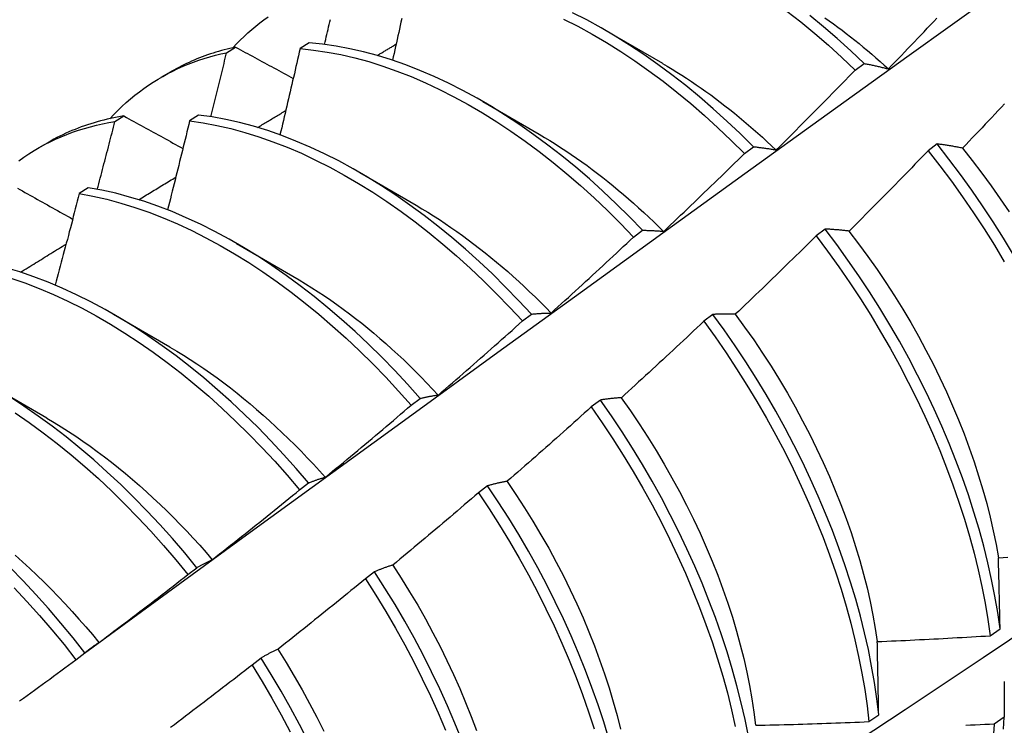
# Model space of a CAD drawing. Header units: inches. Extents: x 23 to 609, y 66 to 286.
# Tile 121 of 178: x 581.317 to 581.595, y 219.897 to 220.096. Entities that reach past the tile are written whole.
import ezdxf

# ---------------------------------------------------------------- set-up
doc = ezdxf.new("R2010")
doc.units = ezdxf.units.IN
doc.header["$MEASUREMENT"] = 0
doc.layers.add('Visible Edges(ANSI)', color=7, linetype='Continuous', lineweight=25)

msp = doc.modelspace()

# ---------------------------------------------------------------- linework, layer by layer
at = {"layer": 'Visible Edges(ANSI)'}
for p, q in [((581.48248, 220.09324), (581.49843, 220.08401)), ((581.37526, 220.087), (581.37781, 220.08857)), ((581.39856, 220.08978), (581.39604, 220.08814)), ((581.55293, 220.08205), (581.55545, 220.08395)), ((581.35681, 220.08007), (581.35962, 220.08169)), ((581.44768, 220.0732), (581.46363, 220.06397)), ((581.34371, 220.06754), (581.34625, 220.06912)), ((581.36733, 220.06939), (581.36481, 220.06773)), ((581.32201, 220.06003), (581.32483, 220.06165)), ((581.52163, 220.05853), (581.52416, 220.06044)), ((581.57608, 220.06122), (581.57352, 220.05928)), ((581.41288, 220.05316), (581.42883, 220.04394)), ((581.33614, 220.04885), (581.33362, 220.04718)), ((581.49028, 220.03492), (581.49281, 220.03683)), ((581.54443, 220.03718), (581.54187, 220.03523)), ((581.37808, 220.03313), (581.39403, 220.0239)), ((581.34328, 220.01309), (581.35923, 220.00386)), ((581.45888, 220.01121), (581.46142, 220.01313)), ((581.51271, 220.01306), (581.51014, 220.01111)), ((581.30848, 219.99305), (581.32443, 219.98382)), ((581.42742, 219.98741), (581.42996, 219.98933)), ((581.48091, 219.98888), (581.47834, 219.98692)), ((581.3959, 219.96353), (581.39845, 219.96546)), ((581.44904, 219.96464), (581.44646, 219.96268)), ((581.36432, 219.93956), (581.36687, 219.9415)), ((581.41709, 219.94034), (581.4145, 219.93837)), ((581.59111, 219.92229), (581.59387, 219.92425)), ((581.33267, 219.91552), (581.33523, 219.91747)), ((581.38506, 219.91598), (581.38246, 219.91401)), ((581.5568, 219.89801), (581.55957, 219.89997)), ((581.59504, 219.89925), (581.59222, 219.89732))]:
    msp.add_line(p, q, dxfattribs=at)
at = {"layer": 'Visible Edges(ANSI)', "flags": 128}
for points in [[(581.33513, 219.91739), (581.35855, 219.93447), (581.38195, 219.9515), (581.40532, 219.9685), (581.42866, 219.98546), (581.45197, 220.00239), (581.47526, 220.01926), (581.49853, 220.0361), (581.52177, 220.05289), (581.545, 220.06963), (581.5682, 220.08633), (581.59138, 220.10298), (581.61455, 220.11959), (581.6377, 220.13614), (581.66084, 220.15264), (581.68396, 220.16909), (581.70707, 220.18548), (581.73016, 220.20183), (581.75325, 220.21811), (581.77633, 220.23435)], [(581.37706, 220.0884), (581.37808, 220.08949), (581.37913, 220.09056), (581.3802, 220.09159), (581.38128, 220.09259), (581.38239, 220.09357), (581.38352, 220.09452), (581.38466, 220.09543), (581.38583, 220.09632), (581.38701, 220.09717)], [(581.40295, 220.08933), (581.40311, 220.09003), (581.40328, 220.09074), (581.40345, 220.09145), (581.40361, 220.09216), (581.40378, 220.09287), (581.40394, 220.09357), (581.40411, 220.09428), (581.40428, 220.09499), (581.40444, 220.0957), (581.4046, 220.0964)], [(581.42476, 220.09663), (581.42455, 220.09565), (581.42433, 220.09467), (581.42412, 220.09369), (581.4239, 220.09271), (581.42369, 220.09173), (581.42347, 220.09074), (581.42325, 220.08976), (581.42303, 220.08878), (581.42281, 220.0878), (581.4226, 220.08682), (581.42238, 220.08584), (581.42216, 220.08486)], [(581.47051, 220.09652), (581.47455, 220.09446), (581.47859, 220.09224), (581.48263, 220.08987), (581.48665, 220.08735), (581.49066, 220.08468), (581.49465, 220.08187), (581.49861, 220.07892), (581.50255, 220.07584), (581.50645, 220.07262), (581.51031, 220.06928), (581.51413, 220.06582), (581.51791, 220.06223), (581.52163, 220.05853)], [(581.52416, 220.06044), (581.52043, 220.06413), (581.51666, 220.0677), (581.51283, 220.07116), (581.50897, 220.07449), (581.50506, 220.0777), (581.50113, 220.08077), (581.49716, 220.08371), (581.49317, 220.08651), (581.48916, 220.08916), (581.48513, 220.09167), (581.4811, 220.09403), (581.47706, 220.09624), (581.47302, 220.09829)], [(581.53365, 220.09878), (581.53758, 220.09569), (581.54148, 220.09247), (581.54534, 220.08912), (581.54916, 220.08565), (581.55293, 220.08205)], [(581.55545, 220.08395), (581.55168, 220.08753), (581.54786, 220.091), (581.544, 220.09434), (581.54009, 220.09755)], [(581.54433, 220.09689), (581.54555, 220.09603), (581.54677, 220.09515), (581.54799, 220.09425), (581.54921, 220.09334), (581.55042, 220.09242), (581.55162, 220.09148), (581.55283, 220.09053), (581.55403, 220.08956), (581.55523, 220.08858), (581.55642, 220.08759), (581.55761, 220.08658), (581.55879, 220.08556), (581.55997, 220.08452), (581.56114, 220.08348), (581.56231, 220.08241)], [(581.56231, 220.08243), (581.56324, 220.08338), (581.56415, 220.08433), (581.56507, 220.08528), (581.56599, 220.08624), (581.56691, 220.08719), (581.56782, 220.08814), (581.56874, 220.0891), (581.56965, 220.09006), (581.57057, 220.09101), (581.57148, 220.09197), (581.57239, 220.09293), (581.57331, 220.09389), (581.57422, 220.09485), (581.57513, 220.09581), (581.57604, 220.09678)], [(581.37781, 220.08857), (581.377, 220.08839), (581.3762, 220.08821), (581.37539, 220.08801), (581.37459, 220.08781), (581.3738, 220.08759), (581.37301, 220.08737), (581.37223, 220.08714), (581.37145, 220.08689), (581.37067, 220.08664), (581.3699, 220.08638), (581.36913, 220.08611), (581.36837, 220.08582), (581.36761, 220.08553), (581.36686, 220.08523), (581.36612, 220.08492), (581.36537, 220.0846), (581.36464, 220.08427), (581.36391, 220.08393), (581.36318, 220.08358), (581.36246, 220.08322), (581.36174, 220.08285), (581.36103, 220.08247), (581.36032, 220.08209), (581.35962, 220.08169)], [(581.37781, 220.08857), (581.37849, 220.0882), (581.37916, 220.08783), (581.37984, 220.08747), (581.38051, 220.0871), (581.38119, 220.08673), (581.38186, 220.08637), (581.38254, 220.086), (581.38322, 220.08563), (581.3839, 220.08527), (581.38457, 220.0849), (581.38525, 220.08453), (581.38593, 220.08416), (581.38661, 220.0838), (581.38729, 220.08343), (581.38797, 220.08306), (581.38865, 220.08269), (581.38933, 220.08233), (581.39001, 220.08196), (581.39069, 220.08159), (581.39137, 220.08122), (581.39206, 220.08086), (581.39274, 220.08049), (581.39342, 220.08012), (581.39411, 220.07975)], [(581.39604, 220.08814), (581.39581, 220.08712), (581.39557, 220.08611), (581.39534, 220.08509), (581.39511, 220.08408), (581.39487, 220.08307), (581.39464, 220.08205), (581.39441, 220.08104), (581.39417, 220.08002), (581.39393, 220.07901), (581.3937, 220.07799), (581.39346, 220.07698), (581.39323, 220.07596), (581.39299, 220.07495), (581.39275, 220.07393), (581.39251, 220.07292), (581.39227, 220.0719), (581.39203, 220.07089), (581.3918, 220.06987), (581.39156, 220.06886), (581.39132, 220.06784), (581.39107, 220.06683), (581.39083, 220.06581), (581.39059, 220.06479), (581.39035, 220.06378)], [(581.39604, 220.08814), (581.39983, 220.08775), (581.40367, 220.08718), (581.40755, 220.08645), (581.41147, 220.08554), (581.41542, 220.08447), (581.41939, 220.08322), (581.42339, 220.08181), (581.42741, 220.08024), (581.43144, 220.0785), (581.43547, 220.0766), (581.43951, 220.07455), (581.44356, 220.07234), (581.44759, 220.06997), (581.45162, 220.06746), (581.45563, 220.0648), (581.45962, 220.062), (581.46358, 220.05906), (581.46752, 220.05598), (581.47142, 220.05278), (581.47529, 220.04944), (581.47911, 220.04599), (581.48289, 220.04241), (581.48661, 220.03872), (581.49028, 220.03492)], [(581.49281, 220.03683), (581.48914, 220.04062), (581.48541, 220.0443), (581.48163, 220.04787), (581.47781, 220.05132), (581.47394, 220.05465), (581.47003, 220.05784), (581.46609, 220.06091), (581.46212, 220.06384), (581.45813, 220.06663), (581.45412, 220.06928), (581.4501, 220.07178), (581.44606, 220.07413), (581.44202, 220.07633), (581.43798, 220.07837), (581.43394, 220.08026), (581.42991, 220.08198), (581.4259, 220.08354), (581.4219, 220.08494), (581.41793, 220.08617), (581.41398, 220.08724), (581.41007, 220.08813), (581.40619, 220.08885), (581.40235, 220.0894), (581.39856, 220.08978)], [(581.41782, 220.0862), (581.41804, 220.08634), (581.41827, 220.08647), (581.41849, 220.0866), (581.41871, 220.08674), (581.41894, 220.08687), (581.41916, 220.087), (581.41938, 220.08714), (581.41961, 220.08727), (581.41983, 220.0874), (581.42005, 220.08754), (581.42027, 220.08767), (581.4205, 220.0878), (581.42072, 220.08794), (581.42094, 220.08807), (581.42117, 220.0882), (581.42139, 220.08834), (581.42161, 220.08847), (581.42184, 220.08861), (581.42206, 220.08874), (581.42228, 220.08887), (581.42251, 220.08901), (581.42273, 220.08914), (581.42295, 220.08927), (581.42317, 220.08941)], [(581.34226, 220.06836), (581.34338, 220.06955), (581.34452, 220.07071), (581.34569, 220.07183), (581.34688, 220.07291), (581.3481, 220.07396), (581.34934, 220.07498), (581.3506, 220.07596), (581.35189, 220.0769), (581.3532, 220.07781), (581.35453, 220.07868), (581.35588, 220.07952), (581.35725, 220.08032), (581.35865, 220.08108), (581.36006, 220.08181), (581.36149, 220.0825), (581.36295, 220.08315), (581.36442, 220.08376), (581.36592, 220.08434), (581.36743, 220.08488), (581.36896, 220.08538), (581.37051, 220.08584), (581.37208, 220.08627), (581.37366, 220.08665), (581.37526, 220.087)], [(581.37081, 220.06891), (581.371, 220.06966), (581.37119, 220.07041), (581.37137, 220.07117), (581.37156, 220.07192), (581.37175, 220.07268), (581.37194, 220.07343), (581.37212, 220.07419), (581.37231, 220.07494), (581.3725, 220.07569), (581.37268, 220.07645), (581.37287, 220.0772), (581.37306, 220.07796), (581.37324, 220.07871), (581.37343, 220.07946), (581.37361, 220.08022), (581.3738, 220.08097), (581.37398, 220.08172), (581.37416, 220.08248), (581.37435, 220.08323), (581.37453, 220.08399), (581.37471, 220.08474), (581.3749, 220.08549), (581.37508, 220.08625), (581.37526, 220.087)], [(581.49843, 220.08397), (581.49981, 220.08317), (581.50118, 220.08235), (581.50256, 220.0815), (581.50393, 220.08064), (581.50529, 220.07976), (581.50666, 220.07886), (581.50802, 220.07794), (581.50938, 220.077), (581.51074, 220.07604), (581.51209, 220.07506), (581.51344, 220.07406), (581.51479, 220.07305), (581.51613, 220.07201), (581.51747, 220.07096), (581.5188, 220.06989), (581.52013, 220.0688), (581.52145, 220.0677), (581.52277, 220.06657), (581.52408, 220.06543), (581.52539, 220.06428), (581.52669, 220.0631), (581.52798, 220.06192), (581.52927, 220.06071), (581.53055, 220.05949)], [(581.55545, 220.08395), (581.55573, 220.0839), (581.55601, 220.08385), (581.55629, 220.08379), (581.55657, 220.08374), (581.55685, 220.08368), (581.55713, 220.08362), (581.55742, 220.08357), (581.5577, 220.08351), (581.55798, 220.08345), (581.55827, 220.08339), (581.55855, 220.08332), (581.55884, 220.08326), (581.55912, 220.0832), (581.55941, 220.08313), (581.5597, 220.08307), (581.55999, 220.083), (581.56027, 220.08293), (581.56056, 220.08286), (581.56085, 220.08279), (581.56115, 220.08272), (581.56144, 220.08265), (581.56173, 220.08258), (581.56202, 220.0825), (581.56231, 220.08243)], [(581.53057, 220.05952), (581.53151, 220.06045), (581.53245, 220.06138), (581.53339, 220.06231), (581.53433, 220.06324), (581.53527, 220.06417), (581.53621, 220.06511), (581.53714, 220.06604), (581.53808, 220.06698), (581.53901, 220.06791), (581.53994, 220.06885), (581.54088, 220.06979), (581.54181, 220.07073), (581.54274, 220.07167), (581.54367, 220.07261), (581.5446, 220.07355), (581.54553, 220.07449), (581.54645, 220.07543), (581.54738, 220.07638), (581.54831, 220.07732), (581.54923, 220.07827), (581.55016, 220.07921), (581.55108, 220.08016), (581.55201, 220.08111), (581.55293, 220.08205)], [(581.59517, 220.07256), (581.59426, 220.0716), (581.59335, 220.07063), (581.59244, 220.06966), (581.59152, 220.0687), (581.59061, 220.06774), (581.5897, 220.06677), (581.58879, 220.06581), (581.58787, 220.06485), (581.58696, 220.06389), (581.58604, 220.06293), (581.58512, 220.06197), (581.58421, 220.06101), (581.58329, 220.06006)], [(581.34625, 220.06912), (581.34529, 220.06896), (581.34433, 220.06879), (581.34338, 220.0686), (581.34243, 220.0684), (581.34149, 220.06819), (581.34056, 220.06796), (581.33963, 220.06773), (581.33871, 220.06747), (581.33779, 220.06721), (581.33688, 220.06693), (581.33597, 220.06664), (581.33508, 220.06633), (581.33418, 220.06601), (581.3333, 220.06568), (581.33242, 220.06534), (581.33155, 220.06498), (581.33069, 220.06461), (581.32983, 220.06422), (581.32898, 220.06383), (581.32813, 220.06342), (581.32729, 220.063), (581.32646, 220.06256), (581.32564, 220.06211), (581.32483, 220.06165)], [(581.34625, 220.06912), (581.34694, 220.06874), (581.34763, 220.06836), (581.34832, 220.06798), (581.34901, 220.06759), (581.3497, 220.06721), (581.35039, 220.06683), (581.35108, 220.06645), (581.35177, 220.06607), (581.35246, 220.06569), (581.35316, 220.06531), (581.35385, 220.06492), (581.35454, 220.06454), (581.35524, 220.06416), (581.35593, 220.06378), (581.35663, 220.0634), (581.35732, 220.06301), (581.35802, 220.06263), (581.35871, 220.06225), (581.35941, 220.06187), (581.36011, 220.06148), (581.36081, 220.0611), (581.3615, 220.06072), (581.3622, 220.06033), (581.3629, 220.05995)], [(581.46142, 220.01313), (581.4578, 220.01702), (581.45412, 220.0208), (581.45039, 220.02448), (581.44661, 220.02804), (581.44278, 220.03148), (581.43891, 220.0348), (581.435, 220.03799), (581.43106, 220.04105), (581.42709, 220.04397), (581.4231, 220.04675), (581.41908, 220.04939), (581.41506, 220.05188), (581.41102, 220.05422), (581.40698, 220.05641), (581.40294, 220.05845), (581.3989, 220.06032), (581.39487, 220.06204), (581.39086, 220.06359), (581.38687, 220.06498), (581.38289, 220.0662), (581.37895, 220.06725), (581.37504, 220.06814), (581.37116, 220.06885), (581.36733, 220.06939)], [(581.38403, 220.06587), (581.38436, 220.06607), (581.38469, 220.06627), (581.38502, 220.06647), (581.38535, 220.06667), (581.38568, 220.06687), (581.38602, 220.06707), (581.38635, 220.06727), (581.38668, 220.06747), (581.38701, 220.06767), (581.38734, 220.06787), (581.38767, 220.06807), (581.38801, 220.06827), (581.38834, 220.06847), (581.38867, 220.06867), (581.389, 220.06887), (581.38933, 220.06907), (581.38966, 220.06927), (581.39, 220.06947), (581.39033, 220.06967), (581.39066, 220.06987), (581.39099, 220.07007), (581.39132, 220.07027), (581.39165, 220.07047), (581.39199, 220.07067)], [(581.31655, 220.05647), (581.31796, 220.05747), (581.31939, 220.05843), (581.32085, 220.05934), (581.32233, 220.06021), (581.32384, 220.06104), (581.32538, 220.06183), (581.32693, 220.06257), (581.32851, 220.06326), (581.33012, 220.06392), (581.33174, 220.06453), (581.33339, 220.06509), (581.33506, 220.06561), (581.33675, 220.06609), (581.33846, 220.06652), (581.34019, 220.0669), (581.34194, 220.06724), (581.34371, 220.06754)], [(581.33871, 220.0484), (581.33893, 220.0492), (581.33914, 220.04999), (581.33935, 220.05079), (581.33956, 220.05159), (581.33977, 220.05239), (581.33998, 220.05318), (581.34019, 220.05398), (581.3404, 220.05478), (581.34061, 220.05558), (581.34082, 220.05638), (581.34102, 220.05717), (581.34123, 220.05797), (581.34144, 220.05877), (581.34165, 220.05957), (581.34185, 220.06036), (581.34206, 220.06116), (581.34227, 220.06196), (581.34247, 220.06276), (581.34268, 220.06355), (581.34289, 220.06435), (581.34309, 220.06515), (581.3433, 220.06595), (581.3435, 220.06674), (581.34371, 220.06754)], [(581.36481, 220.06773), (581.36455, 220.06669), (581.3643, 220.06564), (581.36404, 220.0646), (581.36379, 220.06355), (581.36353, 220.0625), (581.36327, 220.06146), (581.36301, 220.06041), (581.36276, 220.05936), (581.3625, 220.05832), (581.36224, 220.05727), (581.36198, 220.05622), (581.36172, 220.05517), (581.36146, 220.05413), (581.3612, 220.05308), (581.36094, 220.05203), (581.36068, 220.05098), (581.36041, 220.04994), (581.36015, 220.04889), (581.35989, 220.04784), (581.35962, 220.04679), (581.35936, 220.04575), (581.3591, 220.0447), (581.35883, 220.04365), (581.35856, 220.0426)], [(581.36481, 220.06773), (581.36864, 220.06718), (581.37252, 220.06646), (581.37644, 220.06556), (581.38038, 220.06449), (581.38436, 220.06326), (581.38835, 220.06186), (581.39237, 220.0603), (581.3964, 220.05857), (581.40043, 220.05668), (581.40448, 220.05463), (581.40852, 220.05243), (581.41255, 220.05008), (581.41658, 220.04757), (581.42059, 220.04492), (581.42458, 220.04213), (581.42855, 220.0392), (581.43249, 220.03613), (581.43639, 220.03293), (581.44026, 220.02961), (581.44409, 220.02615), (581.44786, 220.02259), (581.45159, 220.0189), (581.45526, 220.01511), (581.45888, 220.01121)], [(581.46362, 220.06396), (581.46513, 220.06307), (581.46664, 220.06216), (581.46815, 220.06122), (581.46965, 220.06026), (581.47116, 220.05928), (581.47265, 220.05827), (581.47415, 220.05724), (581.47564, 220.05618), (581.47713, 220.05511), (581.47862, 220.05401), (581.48009, 220.05289), (581.48157, 220.05175), (581.48304, 220.05058), (581.4845, 220.0494), (581.48596, 220.04819), (581.48742, 220.04697), (581.48886, 220.04572), (581.4903, 220.04446), (581.49173, 220.04317), (581.49316, 220.04187), (581.49458, 220.04055), (581.49599, 220.03921), (581.49739, 220.03785), (581.49878, 220.03648)], [(581.52416, 220.06044), (581.52442, 220.06041), (581.52468, 220.06038), (581.52494, 220.06036), (581.5252, 220.06033), (581.52546, 220.0603), (581.52573, 220.06026), (581.52599, 220.06023), (581.52626, 220.0602), (581.52652, 220.06016), (581.52679, 220.06013), (581.52705, 220.06009), (581.52732, 220.06005), (581.52759, 220.06001), (581.52786, 220.05997), (581.52813, 220.05993), (581.52839, 220.05989), (581.52867, 220.05985), (581.52894, 220.0598), (581.52921, 220.05976), (581.52948, 220.05971), (581.52975, 220.05967), (581.53003, 220.05962), (581.5303, 220.05957), (581.53057, 220.05952)], [(581.58329, 220.06006), (581.58298, 220.06011), (581.58267, 220.06017), (581.58236, 220.06023), (581.58206, 220.06029), (581.58175, 220.06034), (581.58145, 220.0604), (581.58114, 220.06045), (581.58084, 220.0605), (581.58053, 220.06055), (581.58023, 220.0606), (581.57993, 220.06065), (581.57963, 220.0607), (581.57933, 220.06075), (581.57903, 220.0608), (581.57873, 220.06084), (581.57843, 220.06089), (581.57814, 220.06093), (581.57784, 220.06098), (581.57755, 220.06102), (581.57725, 220.06106), (581.57696, 220.0611), (581.57666, 220.06114), (581.57637, 220.06118), (581.57608, 220.06122)], [(581.59769, 220.02992), (581.59487, 220.03457), (581.59196, 220.03918), (581.58896, 220.04372), (581.58587, 220.04821), (581.58269, 220.05262), (581.57942, 220.05696), (581.57608, 220.06122)], [(581.58325, 220.06004), (581.58601, 220.05656), (581.58871, 220.05301), (581.59135, 220.04941), (581.59392, 220.04576), (581.59642, 220.04205)], [(581.4988, 220.03653), (581.49976, 220.03743), (581.50071, 220.03834), (581.50167, 220.03925), (581.50263, 220.04016), (581.50359, 220.04107), (581.50455, 220.04198), (581.5055, 220.04289), (581.50646, 220.04381), (581.50741, 220.04472), (581.50836, 220.04564), (581.50932, 220.04655), (581.51027, 220.04747), (581.51122, 220.04839), (581.51217, 220.0493), (581.51312, 220.05022), (581.51407, 220.05114), (581.51501, 220.05206), (581.51596, 220.05299), (581.51691, 220.05391), (581.51785, 220.05483), (581.5188, 220.05576), (581.51974, 220.05668), (581.52069, 220.05761), (581.52163, 220.05853)], [(581.57352, 220.05928), (581.5726, 220.05832), (581.57168, 220.05737), (581.57076, 220.05642), (581.56983, 220.05547), (581.56891, 220.05452), (581.56798, 220.05357), (581.56706, 220.05262), (581.56613, 220.05167), (581.5652, 220.05072), (581.56428, 220.04977), (581.56335, 220.04883), (581.56242, 220.04788), (581.56149, 220.04694), (581.56056, 220.04599), (581.55962, 220.04505), (581.55869, 220.04411), (581.55776, 220.04317), (581.55682, 220.04223), (581.55589, 220.04129), (581.55495, 220.04035), (581.55401, 220.03941), (581.55308, 220.03848), (581.55214, 220.03754), (581.5512, 220.03661)], [(581.57352, 220.05928), (581.57686, 220.05501), (581.58012, 220.05067), (581.58329, 220.04625), (581.58638, 220.04176), (581.58938, 220.03721), (581.59228, 220.0326), (581.59508, 220.02794)], [(581.35042, 220.04547), (581.35085, 220.04573), (581.35129, 220.046), (581.35173, 220.04626), (581.35216, 220.04653), (581.3526, 220.0468), (581.35304, 220.04706), (581.35347, 220.04733), (581.35391, 220.04759), (581.35434, 220.04786), (581.35478, 220.04812), (581.35522, 220.04839), (581.35565, 220.04866), (581.35609, 220.04892), (581.35653, 220.04919), (581.35696, 220.04945), (581.3574, 220.04972), (581.35784, 220.04998), (581.35827, 220.05025), (581.35871, 220.05052), (581.35914, 220.05078), (581.35958, 220.05105), (581.36002, 220.05131), (581.36045, 220.05158), (581.36089, 220.05184)], [(581.42996, 219.98933), (581.4264, 219.99332), (581.42278, 219.99721), (581.4191, 220.00099), (581.41537, 220.00465), (581.41158, 220.00821), (581.40775, 220.01164), (581.40388, 220.01495), (581.39997, 220.01813), (581.39603, 220.02118), (581.39206, 220.0241), (581.38806, 220.02687), (581.38405, 220.0295), (581.38002, 220.03199), (581.37598, 220.03432), (581.37194, 220.0365), (581.3679, 220.03852), (581.36386, 220.04039), (581.35984, 220.0421), (581.35582, 220.04364), (581.35183, 220.04502), (581.34786, 220.04623), (581.34392, 220.04727), (581.34001, 220.04814), (581.33614, 220.04885)], [(581.45595, 219.82847), (581.47824, 219.843), (581.5005, 219.85757), (581.52272, 219.87217), (581.5449, 219.8868), (581.56703, 219.90147), (581.58913, 219.91616), (581.61118, 219.93088), (581.6332, 219.94562), (581.65518, 219.9604), (581.67711, 219.9752), (581.69901, 219.99002), (581.72086, 220.00487), (581.74268, 220.01973), (581.76445, 220.03462), (581.78619, 220.04953)], [(581.31616, 220.04873), (581.31686, 220.04833), (581.31757, 220.04794), (581.31827, 220.04754), (581.31898, 220.04715), (581.31968, 220.04675), (581.32039, 220.04635), (581.32109, 220.04596), (581.3218, 220.04556), (581.32251, 220.04517), (581.32322, 220.04477), (581.32392, 220.04437), (581.32463, 220.04398), (581.32534, 220.04358), (581.32605, 220.04318), (581.32676, 220.04278), (581.32747, 220.04239), (581.32819, 220.04199), (581.3289, 220.04159), (581.32961, 220.04119), (581.33032, 220.0408), (581.33104, 220.0404), (581.33175, 220.04)], [(581.33362, 220.04718), (581.33334, 220.0461), (581.33306, 220.04503), (581.33278, 220.04395), (581.3325, 220.04287), (581.33222, 220.0418), (581.33194, 220.04072), (581.33166, 220.03964), (581.33138, 220.03857), (581.3311, 220.03749), (581.33081, 220.03641), (581.33053, 220.03534), (581.33025, 220.03426), (581.32996, 220.03318), (581.32968, 220.0321), (581.32939, 220.03103), (581.32911, 220.02995), (581.32882, 220.02887), (581.32853, 220.0278), (581.32825, 220.02672), (581.32796, 220.02564), (581.32767, 220.02456), (581.32738, 220.02349), (581.32709, 220.02241), (581.3268, 220.02133)], [(581.33362, 220.04718), (581.33749, 220.04647), (581.3414, 220.04558), (581.34535, 220.04452), (581.34932, 220.0433), (581.35332, 220.04191), (581.35733, 220.04035), (581.36136, 220.03864), (581.3654, 220.03676), (581.36944, 220.03472), (581.37348, 220.03253), (581.37751, 220.03018), (581.38154, 220.02769), (581.38555, 220.02505), (581.38955, 220.02226), (581.39352, 220.01934), (581.39746, 220.01628), (581.40136, 220.01309), (581.40523, 220.00977), (581.40906, 220.00632), (581.41284, 220.00276), (581.41657, 219.99908), (581.42025, 219.9953), (581.42387, 219.9914), (581.42742, 219.98741)], [(581.42882, 220.04388), (581.43047, 220.04291), (581.43211, 220.04191), (581.43376, 220.04089), (581.4354, 220.03983), (581.43704, 220.03875), (581.43867, 220.03764), (581.4403, 220.03651), (581.44193, 220.03534), (581.44355, 220.03416), (581.44516, 220.03294), (581.44677, 220.0317), (581.44837, 220.03044), (581.44997, 220.02915), (581.45156, 220.02784), (581.45314, 220.0265), (581.45472, 220.02514), (581.45628, 220.02376), (581.45784, 220.02235), (581.45939, 220.02092), (581.46092, 220.01947), (581.46245, 220.01799), (581.46397, 220.0165), (581.46547, 220.01498), (581.46697, 220.01344)], [(581.49281, 220.03683), (581.49306, 220.03683), (581.4933, 220.03683), (581.49354, 220.03682), (581.49379, 220.03682), (581.49403, 220.03681), (581.49428, 220.03681), (581.49452, 220.0368), (581.49477, 220.03679), (581.49501, 220.03678), (581.49526, 220.03677), (581.49551, 220.03676), (581.49576, 220.03675), (581.49601, 220.03674), (581.49626, 220.03672), (581.49651, 220.03671), (581.49676, 220.03669), (581.49701, 220.03668), (581.49727, 220.03666), (581.49752, 220.03664), (581.49777, 220.03662), (581.49803, 220.0366), (581.49828, 220.03657), (581.49854, 220.03655), (581.4988, 220.03653)], [(581.54187, 220.03523), (581.54093, 220.0343), (581.53998, 220.03337), (581.53904, 220.03244), (581.53809, 220.03151), (581.53715, 220.03058), (581.5362, 220.02965), (581.53526, 220.02872), (581.53431, 220.0278), (581.53336, 220.02687), (581.53241, 220.02595), (581.53146, 220.02502), (581.53051, 220.0241), (581.52956, 220.02318), (581.52861, 220.02226), (581.52766, 220.02134), (581.52671, 220.02042), (581.52575, 220.0195), (581.5248, 220.01858), (581.52384, 220.01767), (581.52289, 220.01675), (581.52193, 220.01584), (581.52097, 220.01492), (581.52001, 220.01401), (581.51905, 220.0131)], [(581.54187, 220.03523), (581.54513, 220.03089), (581.54831, 220.02647), (581.5514, 220.02199), (581.5544, 220.01744), (581.55731, 220.01284), (581.56012, 220.00818), (581.56283, 220.00348), (581.56544, 219.99873), (581.56794, 219.99396), (581.57033, 219.98915), (581.57261, 219.98432), (581.57478, 219.97948), (581.57683, 219.97462), (581.57875, 219.96976), (581.58056, 219.96491), (581.58225, 219.96006), (581.58381, 219.95522), (581.58524, 219.95041), (581.58655, 219.94562), (581.58772, 219.94087), (581.58877, 219.93615), (581.58968, 219.93148), (581.59046, 219.92685), (581.59111, 219.92229)], [(581.5512, 220.03661), (581.55091, 220.03664), (581.55062, 220.03667), (581.55033, 220.03671), (581.55004, 220.03674), (581.54976, 220.03677), (581.54947, 220.0368), (581.54918, 220.03683), (581.5489, 220.03686), (581.54861, 220.03688), (581.54833, 220.03691), (581.54804, 220.03693), (581.54776, 220.03696), (581.54748, 220.03698), (581.5472, 220.037), (581.54692, 220.03703), (581.54664, 220.03705), (581.54636, 220.03707), (581.54608, 220.03708), (581.5458, 220.0371), (581.54553, 220.03712), (581.54525, 220.03713), (581.54498, 220.03715), (581.5447, 220.03716), (581.54443, 220.03718)], [(581.59387, 219.92425), (581.59322, 219.92882), (581.59243, 219.93345), (581.5915, 219.93813), (581.59045, 219.94285), (581.58926, 219.9476), (581.58795, 219.95239), (581.58651, 219.95721), (581.58494, 219.96205), (581.58324, 219.9669), (581.58142, 219.97175), (581.57949, 219.97661), (581.57743, 219.98147), (581.57525, 219.98631), (581.57297, 219.99114), (581.57057, 219.99594), (581.56806, 220.00071), (581.56544, 220.00546), (581.56272, 220.01016), (581.5599, 220.01481), (581.55699, 220.01941), (581.55398, 220.02395), (581.55088, 220.02843), (581.5477, 220.03284), (581.54443, 220.03718)], [(581.55118, 220.03657), (581.55388, 220.03303), (581.55652, 220.02944), (581.5591, 220.02579), (581.5616, 220.0221), (581.56403, 220.01835), (581.56638, 220.01457), (581.56865, 220.01074), (581.57083, 220.00689), (581.57294, 220.003), (581.57495, 219.99909), (581.57688, 219.99516), (581.57872, 219.99121), (581.58047, 219.98725), (581.58213, 219.98328), (581.5837, 219.97932), (581.58517, 219.97535), (581.58655, 219.9714), (581.58783, 219.96745), (581.58901, 219.96353), (581.5901, 219.95962), (581.59108, 219.95575), (581.59196, 219.9519), (581.59273, 219.94809), (581.5934, 219.94432)], [(581.31699, 220.02499), (581.31752, 220.02532), (581.31806, 220.02565), (581.3186, 220.02598), (581.31914, 220.02631), (581.31967, 220.02664), (581.32021, 220.02697), (581.32075, 220.0273), (581.32129, 220.02763), (581.32182, 220.02796), (581.32236, 220.02829), (581.3229, 220.02862), (581.32344, 220.02895), (581.32398, 220.02929), (581.32451, 220.02962), (581.32505, 220.02995), (581.32559, 220.03028), (581.32613, 220.03061), (581.32666, 220.03094), (581.3272, 220.03127), (581.32774, 220.0316), (581.32828, 220.03193), (581.32882, 220.03225), (581.32935, 220.03258), (581.32989, 220.03291)], [(581.46697, 220.01345), (581.46795, 220.01433), (581.46893, 220.01522), (581.46991, 220.01611), (581.47089, 220.01699), (581.47187, 220.01788), (581.47284, 220.01877), (581.47382, 220.01966), (581.47479, 220.02055), (581.47576, 220.02144), (581.47674, 220.02233), (581.47771, 220.02323), (581.47868, 220.02412), (581.47965, 220.02501), (581.48062, 220.02591), (581.48159, 220.02681), (581.48256, 220.0277), (581.48353, 220.0286), (581.48449, 220.0295), (581.48546, 220.0304), (581.48643, 220.0313), (581.48739, 220.03221), (581.48835, 220.03311), (581.48932, 220.03401), (581.49028, 220.03492)], [(581.39845, 219.96546), (581.39495, 219.96953), (581.39139, 219.97352), (581.38777, 219.97739), (581.38409, 219.98117), (581.38035, 219.98483), (581.37656, 219.98838), (581.37273, 219.9918), (581.36885, 219.99511), (581.36494, 219.99828), (581.36099, 220.00132), (581.35702, 220.00423), (581.35302, 220.00699), (581.34901, 220.00961), (581.34498, 220.01209), (581.34095, 220.01441), (581.3369, 220.01658), (581.33286, 220.0186), (581.32883, 220.02046), (581.3248, 220.02215), (581.32079, 220.02369), (581.3168, 220.02506), (581.31283, 220.02626)], [(581.39403, 220.02383), (581.39582, 220.02279), (581.3976, 220.02171), (581.39938, 220.0206), (581.40116, 220.01945), (581.40293, 220.01828), (581.40469, 220.01707), (581.40645, 220.01583), (581.40821, 220.01455), (581.40996, 220.01325), (581.4117, 220.01192), (581.41344, 220.01056), (581.41516, 220.00916), (581.41688, 220.00774), (581.41859, 220.00628), (581.42029, 220.0048), (581.42198, 220.00329), (581.42366, 220.00175), (581.42532, 220.00019), (581.42698, 219.9986), (581.42863, 219.99698), (581.43026, 219.99534), (581.43188, 219.99367), (581.43348, 219.99198), (581.43508, 219.99027)], [(581.31429, 220.02334), (581.31828, 220.02196), (581.32229, 220.02041), (581.32632, 220.0187), (581.33036, 220.01683), (581.3344, 220.01481), (581.33844, 220.01262), (581.34248, 220.01029), (581.3465, 220.0078), (581.35052, 220.00517), (581.35451, 220.00239), (581.35848, 219.99948), (581.36242, 219.99642), (581.36633, 219.99324), (581.37021, 219.98993), (581.37404, 219.98649), (581.37782, 219.98294), (581.38156, 219.97927), (581.38523, 219.97548), (581.38885, 219.9716), (581.39241, 219.96761), (581.3959, 219.96353)], [(581.46142, 220.01313), (581.46164, 220.01315), (581.46187, 220.01318), (581.46209, 220.0132), (581.46232, 220.01322), (581.46254, 220.01324), (581.46277, 220.01326), (581.463, 220.01328), (581.46323, 220.0133), (581.46346, 220.01332), (581.46369, 220.01333), (581.46392, 220.01335), (581.46415, 220.01336), (581.46438, 220.01338), (581.46462, 220.01339), (581.46485, 220.0134), (581.46508, 220.01341), (581.46532, 220.01342), (581.46555, 220.01343), (581.46579, 220.01343), (581.46602, 220.01344), (581.46626, 220.01344), (581.4665, 220.01345), (581.46674, 220.01345), (581.46697, 220.01345)], [(581.51905, 220.0131), (581.51878, 220.01311), (581.51851, 220.01311), (581.51824, 220.01312), (581.51797, 220.01313), (581.5177, 220.01313), (581.51743, 220.01314), (581.51716, 220.01314), (581.51689, 220.01315), (581.51663, 220.01315), (581.51636, 220.01315), (581.51609, 220.01315), (581.51583, 220.01315), (581.51556, 220.01315), (581.5153, 220.01314), (581.51504, 220.01314), (581.51478, 220.01313), (581.51452, 220.01313), (581.51425, 220.01312), (581.51399, 220.01311), (581.51374, 220.0131), (581.51348, 220.0131), (581.51322, 220.01308), (581.51296, 220.01307), (581.51271, 220.01306)], [(581.55957, 219.89997), (581.55904, 219.90448), (581.55838, 219.90906), (581.55758, 219.91369), (581.55665, 219.91837), (581.55558, 219.92309), (581.55439, 219.92785), (581.55307, 219.93264), (581.55162, 219.93746), (581.55004, 219.94229), (581.54834, 219.94714), (581.54651, 219.952), (581.54457, 219.95686), (581.5425, 219.96171), (581.54032, 219.96656), (581.53803, 219.97138), (581.53562, 219.97618), (581.53311, 219.98096), (581.53048, 219.9857), (581.52776, 219.99039), (581.52494, 219.99504), (581.52201, 219.99964), (581.519, 220.00418), (581.5159, 220.00866), (581.51271, 220.01306)], [(581.51905, 220.01309), (581.52168, 220.0095), (581.52425, 220.00585), (581.52674, 220.00215), (581.52916, 219.9984), (581.53151, 219.99461), (581.53377, 219.99078), (581.53596, 219.98691), (581.53807, 219.98302), (581.54009, 219.97911), (581.54203, 219.97517), (581.54388, 219.97123), (581.54564, 219.96727), (581.54731, 219.9633), (581.54889, 219.95934), (581.55037, 219.95538), (581.55176, 219.95142), (581.55304, 219.94748), (581.55423, 219.94356), (581.55531, 219.93966), (581.55628, 219.93579), (581.55715, 219.93194), (581.55792, 219.92814), (581.55858, 219.92437), (581.55913, 219.92065)], [(581.43511, 219.99029), (581.43611, 219.99115), (581.4371, 219.99202), (581.4381, 219.99288), (581.4391, 219.99374), (581.44009, 219.99461), (581.44109, 219.99547), (581.44208, 219.99634), (581.44308, 219.99721), (581.44407, 219.99808), (581.44506, 219.99894), (581.44606, 219.99981), (581.44705, 220.00069), (581.44804, 220.00156), (581.44903, 220.00243), (581.45001, 220.0033), (581.451, 220.00418), (581.45199, 220.00505), (581.45297, 220.00593), (581.45396, 220.00681), (581.45495, 220.00769), (581.45593, 220.00856), (581.45691, 220.00944), (581.4579, 220.01033), (581.45888, 220.01121)], [(581.51014, 220.01111), (581.50918, 220.0102), (581.50821, 220.00929), (581.50725, 220.00838), (581.50629, 220.00748), (581.50532, 220.00657), (581.50436, 220.00567), (581.50339, 220.00476), (581.50242, 220.00386), (581.50145, 220.00296), (581.50048, 220.00206), (581.49952, 220.00116), (581.49854, 220.00026), (581.49757, 219.99936), (581.4966, 219.99846), (581.49563, 219.99756), (581.49466, 219.99667), (581.49368, 219.99577), (581.49271, 219.99488), (581.49173, 219.99398), (581.49076, 219.99309), (581.48978, 219.9922), (581.4888, 219.99131), (581.48782, 219.99042), (581.48684, 219.98953)], [(581.51014, 220.01111), (581.51332, 220.0067), (581.51642, 220.00222), (581.51943, 219.99767), (581.52234, 219.99307), (581.52516, 219.98842), (581.52788, 219.98372), (581.53049, 219.97898), (581.533, 219.9742), (581.53539, 219.9694), (581.53768, 219.96457), (581.53985, 219.95973), (581.54191, 219.95487), (581.54385, 219.95001), (581.54566, 219.94516), (581.54735, 219.94031), (581.54892, 219.93547), (581.55036, 219.93066), (581.55167, 219.92587), (581.55286, 219.92111), (581.55391, 219.91639), (581.55483, 219.91171), (581.55562, 219.90709), (581.55627, 219.90252), (581.5568, 219.89801)], [(581.35924, 220.00384), (581.36115, 220.00271), (581.36307, 220.00154), (581.36498, 220.00034), (581.36689, 219.99909), (581.36879, 219.99781), (581.37069, 219.99648), (581.37258, 219.99513), (581.37446, 219.99373), (581.37634, 219.9923), (581.37821, 219.99083), (581.38007, 219.98933), (581.38192, 219.9878), (581.38376, 219.98623), (581.38559, 219.98463), (581.38741, 219.983), (581.38922, 219.98134), (581.39101, 219.97965), (581.39279, 219.97792), (581.39456, 219.97617), (581.39631, 219.9744), (581.39805, 219.97259), (581.39978, 219.97076), (581.40148, 219.9689), (581.40317, 219.96702)], [(581.36687, 219.9415), (581.36344, 219.94566), (581.35995, 219.94973), (581.35638, 219.95371), (581.35275, 219.95758), (581.34907, 219.96135), (581.34533, 219.965), (581.34153, 219.96854), (581.3377, 219.97196), (581.33382, 219.97526), (581.32991, 219.97843), (581.32596, 219.98146), (581.32199, 219.98436), (581.31799, 219.98711), (581.31397, 219.98973)], [(581.42996, 219.98933), (581.43017, 219.98939), (581.43038, 219.98944), (581.43059, 219.98949), (581.4308, 219.98954), (581.43101, 219.98958), (581.43122, 219.98963), (581.43143, 219.98968), (581.43164, 219.98972), (581.43185, 219.98977), (581.43206, 219.98981), (581.43228, 219.98985), (581.43249, 219.98989), (581.43271, 219.98993), (581.43292, 219.98997), (581.43314, 219.99001), (581.43335, 219.99004), (581.43357, 219.99008), (581.43379, 219.99011), (581.43401, 219.99014), (581.43423, 219.99018), (581.43445, 219.99021), (581.43467, 219.99024), (581.43489, 219.99027), (581.43511, 219.99029)], [(581.48684, 219.98953), (581.48659, 219.98951), (581.48633, 219.9895), (581.48608, 219.98948), (581.48583, 219.98946), (581.48558, 219.98944), (581.48532, 219.98942), (581.48507, 219.9894), (581.48482, 219.98938), (581.48457, 219.98935), (581.48432, 219.98933), (581.48408, 219.9893), (581.48383, 219.98927), (581.48358, 219.98925), (581.48333, 219.98922), (581.48309, 219.98919), (581.48284, 219.98916), (581.4826, 219.98913), (581.48236, 219.98909), (581.48211, 219.98906), (581.48187, 219.98903), (581.48163, 219.98899), (581.48139, 219.98896), (581.48115, 219.98892), (581.48091, 219.98888)], [(581.52273, 219.89392), (581.52179, 219.89861), (581.52072, 219.90333), (581.51952, 219.90809), (581.51819, 219.91289), (581.51673, 219.91771), (581.51514, 219.92254), (581.51344, 219.92739), (581.5116, 219.93225), (581.50965, 219.93711), (581.50758, 219.94196), (581.50539, 219.9468), (581.50309, 219.95163), (581.50068, 219.95643), (581.49815, 219.9612), (581.49553, 219.96594), (581.4928, 219.97063), (581.48997, 219.97528), (581.48704, 219.97987), (581.48402, 219.98441), (581.48091, 219.98888)], [(581.48681, 219.98951), (581.48938, 219.98586), (581.49188, 219.98216), (581.4943, 219.97841), (581.49666, 219.97462), (581.49893, 219.97079), (581.50113, 219.96693), (581.50325, 219.96304), (581.50528, 219.95913), (581.50723, 219.9552), (581.50908, 219.95126), (581.51085, 219.94731), (581.51251, 219.94335), (581.51409, 219.93938), (581.51556, 219.93543), (581.51694, 219.93148), (581.51821, 219.92754), (581.51939, 219.92362), (581.52046, 219.91971), (581.52143, 219.91584), (581.5223, 219.91199), (581.52307, 219.90818), (581.52374, 219.90441), (581.5243, 219.90068), (581.52476, 219.89699)], [(581.31548, 219.98529), (581.31948, 219.98252), (581.32345, 219.97961), (581.32739, 219.97657), (581.3313, 219.97339), (581.33518, 219.97009), (581.33901, 219.96666), (581.3428, 219.96311), (581.34654, 219.95945), (581.35022, 219.95567), (581.35384, 219.95179), (581.3574, 219.94781), (581.3609, 219.94373), (581.36432, 219.93956)], [(581.40319, 219.96706), (581.40421, 219.9679), (581.40523, 219.96874), (581.40624, 219.96958), (581.40726, 219.97042), (581.40827, 219.97126), (581.40929, 219.9721), (581.4103, 219.97294), (581.41131, 219.97379), (581.41233, 219.97463), (581.41334, 219.97548), (581.41435, 219.97632), (581.41536, 219.97717), (581.41637, 219.97802), (581.41738, 219.97887), (581.41838, 219.97972), (581.41939, 219.98057), (581.4204, 219.98142), (581.4214, 219.98227), (581.42241, 219.98313), (581.42341, 219.98398), (581.42441, 219.98484), (581.42542, 219.98569), (581.42642, 219.98655), (581.42742, 219.98741)], [(581.47834, 219.98692), (581.47736, 219.98604), (581.47637, 219.98515), (581.47539, 219.98427), (581.47441, 219.98338), (581.47342, 219.9825), (581.47244, 219.98162), (581.47145, 219.98074), (581.47046, 219.97986), (581.46947, 219.97898), (581.46849, 219.9781), (581.4675, 219.97723), (581.46651, 219.97635), (581.46552, 219.97548), (581.46452, 219.9746), (581.46353, 219.97373), (581.46254, 219.97286), (581.46154, 219.97198), (581.46055, 219.97111), (581.45956, 219.97024), (581.45856, 219.96938), (581.45756, 219.96851), (581.45657, 219.96764), (581.45557, 219.96678), (581.45457, 219.96591)], [(581.47834, 219.98692), (581.48144, 219.98245), (581.48445, 219.97791), (581.48737, 219.97331), (581.4902, 219.96866), (581.49292, 219.96396), (581.49554, 219.95922), (581.49805, 219.95445), (581.50046, 219.94964), (581.50275, 219.94482), (581.50493, 219.93997), (581.50699, 219.93512), (581.50894, 219.93026), (581.51076, 219.92541), (581.51246, 219.92056), (581.51403, 219.91572), (581.51548, 219.9109), (581.5168, 219.90611), (581.51799, 219.90135), (581.51905, 219.89663)], [(581.32442, 219.98379), (581.32648, 219.98257), (581.32853, 219.98131), (581.33058, 219.98), (581.33262, 219.97866), (581.33466, 219.97727), (581.33669, 219.97583), (581.33871, 219.97436), (581.34073, 219.97285), (581.34274, 219.97129), (581.34474, 219.9697), (581.34672, 219.96807), (581.3487, 219.96641), (581.35066, 219.9647), (581.35261, 219.96296), (581.35455, 219.96119), (581.35647, 219.95938), (581.35838, 219.95754), (581.36027, 219.95566), (581.36214, 219.95375), (581.364, 219.95181), (581.36583, 219.94984), (581.36765, 219.94784), (581.36945, 219.94581), (581.37122, 219.94375)], [(581.39845, 219.96546), (581.39864, 219.96554), (581.39883, 219.96561), (581.39902, 219.96569), (581.39922, 219.96577), (581.39941, 219.96584), (581.3996, 219.96592), (581.3998, 219.96599), (581.39999, 219.96606), (581.40019, 219.96613), (581.40039, 219.9662), (581.40058, 219.96627), (581.40078, 219.96634), (581.40098, 219.9664), (581.40118, 219.96647), (581.40137, 219.96653), (581.40157, 219.9666), (581.40177, 219.96666), (581.40198, 219.96672), (581.40218, 219.96678), (581.40238, 219.96684), (581.40258, 219.9669), (581.40278, 219.96695), (581.40299, 219.96701), (581.40319, 219.96706)], [(581.45457, 219.96591), (581.45433, 219.96587), (581.45409, 219.96583), (581.45386, 219.96578), (581.45362, 219.96574), (581.45339, 219.96569), (581.45315, 219.96564), (581.45292, 219.9656), (581.45268, 219.96555), (581.45245, 219.9655), (581.45222, 219.96545), (581.45199, 219.9654), (581.45176, 219.96534), (581.45153, 219.96529), (581.4513, 219.96524), (581.45107, 219.96518), (581.45084, 219.96512), (581.45061, 219.96507), (581.45039, 219.96501), (581.45016, 219.96495), (581.44993, 219.96489), (581.44971, 219.96483), (581.44949, 219.96476), (581.44926, 219.9647), (581.44904, 219.96464)], [(581.45454, 219.96588), (581.45705, 219.96218), (581.45948, 219.95844), (581.46184, 219.95466), (581.46412, 219.95083), (581.46632, 219.94698), (581.46843, 219.9431), (581.47046, 219.93919), (581.4724, 219.93526), (581.47424, 219.93132), (581.476, 219.92736), (581.47766, 219.9234), (581.47923, 219.91943), (581.4807, 219.91547), (581.48208, 219.91151), (581.48336, 219.90757), (581.48454, 219.90364), (581.48563, 219.89974), (581.48661, 219.89586)], [(581.37123, 219.94376), (581.37226, 219.94457), (581.3733, 219.94538), (581.37433, 219.9462), (581.37537, 219.94701), (581.3764, 219.94783), (581.37743, 219.94865), (581.37847, 219.94947), (581.3795, 219.95029), (581.38053, 219.95111), (581.38156, 219.95193), (581.38259, 219.95275), (581.38361, 219.95357), (581.38464, 219.9544), (581.38567, 219.95522), (581.3867, 219.95605), (581.38772, 219.95688), (581.38875, 219.9577), (581.38977, 219.95853), (581.39079, 219.95936), (581.39182, 219.96019), (581.39284, 219.96102), (581.39386, 219.96186), (581.39488, 219.96269), (581.3959, 219.96353)], [(581.44646, 219.96268), (581.44546, 219.96181), (581.44446, 219.96095), (581.44345, 219.96009), (581.44245, 219.95923), (581.44145, 219.95837), (581.44044, 219.95752), (581.43943, 219.95666), (581.43843, 219.9558), (581.43742, 219.95495), (581.43641, 219.9541), (581.4354, 219.95324), (581.43439, 219.95239), (581.43338, 219.95154), (581.43237, 219.95069), (581.43136, 219.94984), (581.43035, 219.94899), (581.42934, 219.94815), (581.42832, 219.9473), (581.42731, 219.94645), (581.42629, 219.94561), (581.42528, 219.94477), (581.42426, 219.94392), (581.42324, 219.94308), (581.42223, 219.94224)], [(581.44646, 219.96268), (581.44948, 219.95814), (581.4524, 219.95354), (581.45523, 219.9489), (581.45796, 219.9442), (581.46059, 219.93946), (581.46311, 219.93469), (581.46552, 219.92989), (581.46782, 219.92506), (581.47, 219.92022), (581.47207, 219.91537), (581.47402, 219.91051), (581.47585, 219.90565), (581.47756, 219.9008), (581.47914, 219.89597)], [(581.48331, 219.89313), (581.48184, 219.89795), (581.48025, 219.90279), (581.47853, 219.90764), (581.47669, 219.9125), (581.47473, 219.91736), (581.47265, 219.92221), (581.47046, 219.92705), (581.46815, 219.93187), (581.46573, 219.93667), (581.4632, 219.94144), (581.46057, 219.94618), (581.45783, 219.95087), (581.455, 219.95551), (581.45206, 219.9601), (581.44904, 219.96464)], [(581.31547, 219.94505), (581.31755, 219.9432), (581.31961, 219.94132), (581.32166, 219.93939), (581.32369, 219.93742), (581.3257, 219.93541), (581.32769, 219.93336), (581.32966, 219.93128), (581.33161, 219.92916), (581.33353, 219.92701), (581.33544, 219.92483), (581.33732, 219.92261), (581.33917, 219.92036)], [(581.36687, 219.9415), (581.36705, 219.94161), (581.36722, 219.94171), (581.3674, 219.94182), (581.36758, 219.94192), (581.36775, 219.94202), (581.36793, 219.94212), (581.36811, 219.94222), (581.36829, 219.94232), (581.36847, 219.94242), (581.36865, 219.94252), (581.36883, 219.94261), (581.36901, 219.94271), (581.36919, 219.9428), (581.36937, 219.94289), (581.36956, 219.94298), (581.36974, 219.94307), (581.36992, 219.94316), (581.37011, 219.94325), (581.37029, 219.94334), (581.37048, 219.94342), (581.37067, 219.94351), (581.37085, 219.94359), (581.37104, 219.94368), (581.37123, 219.94376)], [(581.59342, 219.94431), (581.59475, 219.9444), (581.59608, 219.94448)], [(581.59387, 219.92425), (581.59386, 219.9251), (581.59384, 219.92594), (581.59382, 219.92679), (581.5938, 219.92763), (581.59379, 219.92847), (581.59377, 219.92932), (581.59375, 219.93016), (581.59373, 219.931), (581.59371, 219.93184), (581.59369, 219.93268), (581.59368, 219.93351), (581.59366, 219.93435), (581.59364, 219.93519), (581.59362, 219.93602), (581.5936, 219.93685), (581.59358, 219.93769), (581.59356, 219.93852), (581.59354, 219.93935), (581.59352, 219.94018), (581.5935, 219.94101), (581.59348, 219.94184), (581.59346, 219.94266), (581.59344, 219.94349), (581.59342, 219.94431)], [(581.33523, 219.91747), (581.33187, 219.92171), (581.32844, 219.92587), (581.32494, 219.92993), (581.32137, 219.9339), (581.31774, 219.93777), (581.31405, 219.94153)], [(581.42223, 219.94224), (581.42201, 219.94217), (581.42178, 219.9421), (581.42156, 219.94203), (581.42134, 219.94196), (581.42113, 219.94189), (581.42091, 219.94182), (581.42069, 219.94175), (581.42047, 219.94167), (581.42026, 219.94159), (581.42004, 219.94152), (581.41983, 219.94144), (581.41961, 219.94136), (581.4194, 219.94128), (581.41918, 219.9412), (581.41897, 219.94112), (581.41876, 219.94104), (581.41855, 219.94095), (581.41834, 219.94087), (581.41813, 219.94078), (581.41792, 219.94069), (581.41771, 219.94061), (581.4175, 219.94052), (581.4173, 219.94043), (581.41709, 219.94034)], [(581.44178, 219.89275), (581.43981, 219.89761), (581.43773, 219.90246), (581.43553, 219.9073), (581.43321, 219.91212), (581.43079, 219.91692), (581.42825, 219.92169), (581.42561, 219.92642), (581.42287, 219.93111), (581.42003, 219.93575), (581.41709, 219.94034)], [(581.42222, 219.94224), (581.42464, 219.9385), (581.42699, 219.93471), (581.42927, 219.93089), (581.43146, 219.92703), (581.43357, 219.92314), (581.43559, 219.91923), (581.43753, 219.91529), (581.43938, 219.91134), (581.44114, 219.90738), (581.44281, 219.90342), (581.44439, 219.89945), (581.44588, 219.89549)], [(581.33921, 219.92038), (581.34026, 219.92117), (581.34131, 219.92196), (581.34237, 219.92275), (581.34342, 219.92354), (581.34447, 219.92433), (581.34552, 219.92513), (581.34657, 219.92592), (581.34762, 219.92672), (581.34867, 219.92751), (581.34972, 219.92831), (581.35077, 219.92911), (581.35181, 219.9299), (581.35286, 219.9307), (581.3539, 219.9315), (581.35495, 219.93231), (581.35599, 219.93311), (581.35704, 219.93391), (581.35808, 219.93472), (581.35912, 219.93552), (581.36016, 219.93633), (581.3612, 219.93713), (581.36224, 219.93794), (581.36328, 219.93875), (581.36432, 219.93956)], [(581.4145, 219.93837), (581.41348, 219.93753), (581.41246, 219.9367), (581.41144, 219.93586), (581.41042, 219.93503), (581.40939, 219.93419), (581.40837, 219.93336), (581.40734, 219.93253), (581.40632, 219.9317), (581.40529, 219.93087), (581.40427, 219.93004), (581.40324, 219.92921), (581.40221, 219.92838), (581.40118, 219.92755), (581.40015, 219.92673), (581.39912, 219.9259), (581.39809, 219.92508), (581.39706, 219.92426), (581.39602, 219.92344), (581.39499, 219.92262), (581.39396, 219.9218), (581.39292, 219.92098), (581.39189, 219.92016), (581.39085, 219.91934), (581.38981, 219.91853)], [(581.4145, 219.93837), (581.41743, 219.93378), (581.42027, 219.92913), (581.423, 219.92444), (581.42564, 219.91971), (581.42816, 219.91494), (581.43058, 219.91014), (581.43289, 219.90531), (581.43508, 219.90047), (581.43716, 219.89562)], [(581.3152, 219.93586), (581.31883, 219.93199), (581.3224, 219.92801), (581.32589, 219.92394), (581.32932, 219.91977), (581.33267, 219.91552)], [(581.55917, 219.92062), (581.5605, 219.92068), (581.56183, 219.92074), (581.56316, 219.9208), (581.5645, 219.92086), (581.56583, 219.92092), (581.56716, 219.92098), (581.56849, 219.92105), (581.56982, 219.92111), (581.57115, 219.92118), (581.57248, 219.92124), (581.57381, 219.92131), (581.57514, 219.92138), (581.57647, 219.92145), (581.57781, 219.92152), (581.57914, 219.92159), (581.58047, 219.92167), (581.5818, 219.92174), (581.58313, 219.92182), (581.58446, 219.92189), (581.58579, 219.92197), (581.58712, 219.92205), (581.58845, 219.92212), (581.58978, 219.9222), (581.59111, 219.92229)], [(581.33523, 219.91747), (581.33539, 219.9176), (581.33555, 219.91773), (581.33571, 219.91787), (581.33587, 219.918), (581.33603, 219.91813), (581.33619, 219.91826), (581.33636, 219.91838), (581.33652, 219.91851), (581.33668, 219.91863), (581.33685, 219.91876), (581.33701, 219.91888), (581.33718, 219.919), (581.33735, 219.91913), (581.33751, 219.91925), (581.33768, 219.91936), (581.33785, 219.91948), (581.33802, 219.9196), (581.33818, 219.91971), (581.33835, 219.91983), (581.33852, 219.91994), (581.33869, 219.92005), (581.33886, 219.92017), (581.33904, 219.92028), (581.33921, 219.92038)], [(581.38981, 219.91853), (581.38961, 219.91843), (581.3894, 219.91834), (581.3892, 219.91824), (581.389, 219.91814), (581.38879, 219.91805), (581.38859, 219.91795), (581.38839, 219.91785), (581.38819, 219.91774), (581.38799, 219.91764), (581.38779, 219.91754), (581.38759, 219.91743), (581.38739, 219.91733), (581.38719, 219.91722), (581.38699, 219.91711), (581.3868, 219.91701), (581.3866, 219.9169), (581.38641, 219.91679), (581.38621, 219.91667), (581.38602, 219.91656), (581.38582, 219.91645), (581.38563, 219.91633), (581.38544, 219.91622), (581.38525, 219.9161), (581.38506, 219.91598)], [(581.38977, 219.91852), (581.39213, 219.91473), (581.3944, 219.9109), (581.3966, 219.90704), (581.39872, 219.90315), (581.40076, 219.89924), (581.4027, 219.89531)], [(581.55957, 219.89997), (581.55956, 219.90084), (581.55954, 219.90171), (581.55953, 219.90258), (581.55951, 219.90344), (581.5595, 219.90431), (581.55948, 219.90518), (581.55946, 219.90604), (581.55945, 219.90691), (581.55943, 219.90777), (581.55942, 219.90864), (581.5594, 219.9095), (581.55938, 219.91036), (581.55937, 219.91122), (581.55935, 219.91208), (581.55933, 219.91294), (581.55931, 219.91379), (581.5593, 219.91465), (581.55928, 219.91551), (581.55926, 219.91636), (581.55924, 219.91721), (581.55923, 219.91807), (581.55921, 219.91892), (581.55919, 219.91977), (581.55917, 219.92062)], [(581.31675, 219.90385), (581.31782, 219.90462), (581.31888, 219.90539), (581.31995, 219.90616), (581.32101, 219.90694), (581.32208, 219.90771), (581.32314, 219.90849), (581.3242, 219.90927), (581.32526, 219.91005), (581.32632, 219.91083), (581.32738, 219.91161), (581.32844, 219.91239), (581.3295, 219.91317), (581.33056, 219.91395), (581.33161, 219.91474), (581.33267, 219.91552)], [(581.39827, 219.89237), (581.39584, 219.89716), (581.3933, 219.90193), (581.39065, 219.90666), (581.3879, 219.91134), (581.38506, 219.91598)], [(581.38246, 219.91401), (581.38143, 219.9132), (581.38039, 219.91239), (581.37934, 219.91158), (581.3783, 219.91077), (581.37726, 219.90996), (581.37622, 219.90915), (581.37517, 219.90834), (581.37413, 219.90754), (581.37308, 219.90673), (581.37204, 219.90593), (581.37099, 219.90513), (581.36995, 219.90432), (581.3689, 219.90352), (581.36785, 219.90272), (581.3668, 219.90192), (581.36575, 219.90113), (581.3647, 219.90033), (581.36365, 219.89953), (581.3626, 219.89874), (581.36154, 219.89794), (581.36049, 219.89715), (581.35944, 219.89636)], [(581.38246, 219.91401), (581.3853, 219.90937), (581.38805, 219.90468), (581.39068, 219.89995), (581.39322, 219.89518)], [(581.59508, 219.90931), (581.59508, 219.90848), (581.59507, 219.90764), (581.59507, 219.90681), (581.59507, 219.90597), (581.59506, 219.90513), (581.59506, 219.9043), (581.59506, 219.90346), (581.59506, 219.90262), (581.59505, 219.90178), (581.59505, 219.90094), (581.59505, 219.90009), (581.59504, 219.89925)], [(581.59485, 219.89592), (581.59504, 219.89925)], [(581.52482, 219.89697), (581.52615, 219.897), (581.52749, 219.89703), (581.52882, 219.89707), (581.53015, 219.8971), (581.53148, 219.89714), (581.53282, 219.89717), (581.53415, 219.89721), (581.53548, 219.89725), (581.53681, 219.89729), (581.53815, 219.89733), (581.53948, 219.89737), (581.54081, 219.89742), (581.54214, 219.89746), (581.54348, 219.8975), (581.54481, 219.89755), (581.54614, 219.8976), (581.54747, 219.89764), (581.5488, 219.89769), (581.55014, 219.89774), (581.55147, 219.89779), (581.5528, 219.89785), (581.55413, 219.8979), (581.55546, 219.89795), (581.5568, 219.89801)], [(581.59222, 219.89732), (581.59088, 219.89725), (581.58954, 219.89718), (581.58821, 219.89712), (581.58687, 219.89705), (581.58554, 219.89699), (581.5842, 219.89692)], [(581.59222, 219.89732), (581.59195, 219.89328)]]:
    msp.add_lwpolyline(points, dxfattribs=at)

doc.saveas('drawing.dxf')
